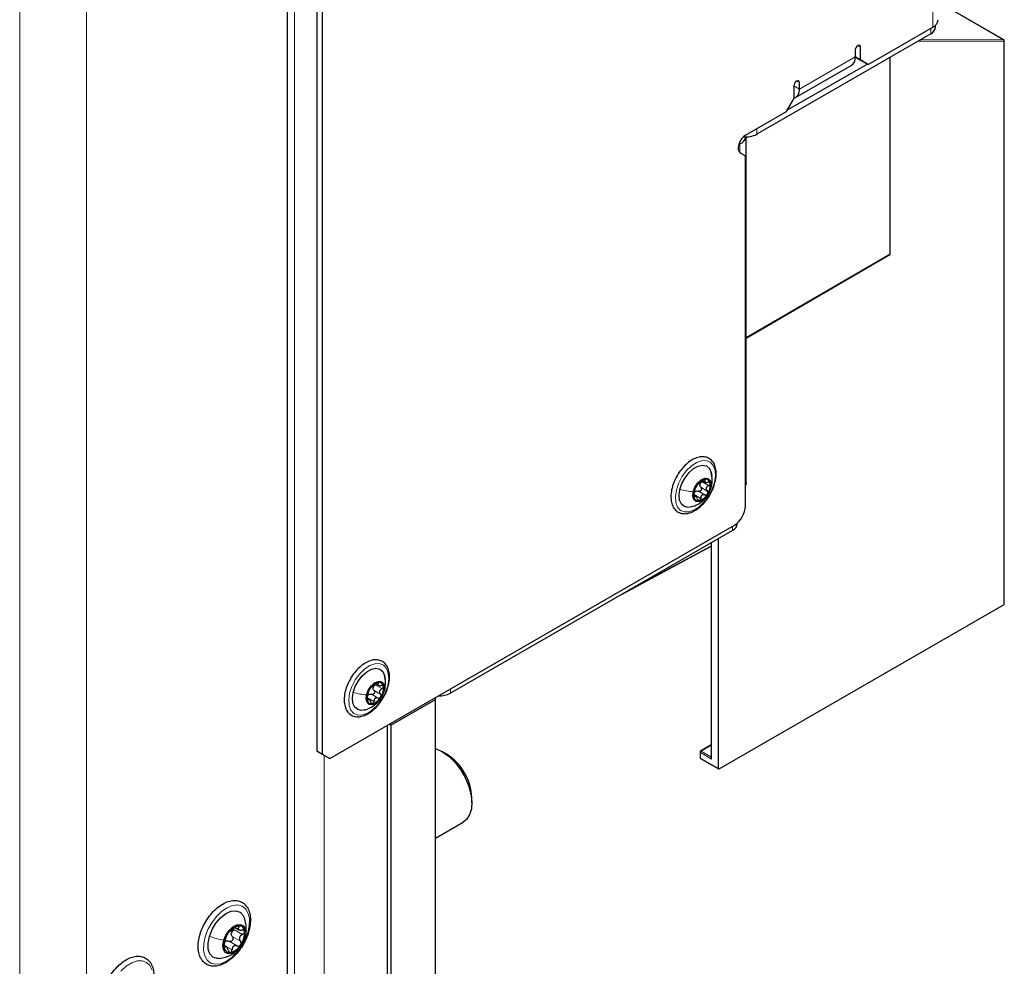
# Paper-space layout 'Blatt2' of a CAD drawing. Header units: millimetres. Extents: x 5 to 418, y 2 to 292.
# Tile 91 of 112: x 318 to 350, y 101 to 131. Entities that reach past the tile are written whole.
import ezdxf

# ---------------------------------------------------------------- set-up
doc = ezdxf.new("R2010")
doc.units = ezdxf.units.MM

psp = doc.layouts.new('Blatt2')

# ---------------------------------------------------------------- linework, layer by layer
at = {"color": 7, "linetype": 'Continuous', "lineweight": 18}
for p, q in [((318.35, 86.307), (318.35, 218.314)), ((320.471, 218.314), (320.471, 86.307)), ((327.071, 96.309), (327.071, 212.938)), ((347.33, 131.139), (347.33, 149.647)), ((349.58, 130.74), (347.51, 131.935)), ((347.271, 131.105), (347.271, 130.928)), ((349.593, 130.696), (346.874, 130.699)), ((346.949, 130.743), (349.58, 130.74)), ((349.593, 112.805), (349.593, 130.696)), ((344.955, 130.551), (345.043, 130.5)), ((343.099, 129.173), (344.867, 130.194)), ((345.974, 123.932), (345.974, 130.18)), ((343.01, 129.428), (343.099, 129.377)), ((342.922, 129.275), (343.099, 129.173)), ((341.744, 127.914), (341.744, 127.737)), ((341.213, 127.431), (341.183, 127.449)), ((341.213, 127.156), (341.213, 127.431)), ((341.408, 121.278), (345.974, 123.932)), ((340.009, 116.698), (340.215, 116.579)), ((340.069, 116.766), (340.103, 116.747)), ((339.759, 116.293), (339.965, 116.174)), ((339.891, 116.402), (340.097, 116.283)), ((339.968, 116.526), (340.174, 116.407)), ((340.303, 116.548), (340.283, 116.496)), ((339.76, 116.227), (339.776, 116.217)), ((340.977, 115.156), (340.977, 115.292)), ((340.309, 114.77), (340.309, 107.895)), ((337.761, 113.299), (340.3, 114.664)), ((329.597, 110.076), (329.803, 109.957)), ((329.638, 110.249), (329.844, 110.13)), ((329.699, 110.317), (329.732, 110.297)), ((329.932, 110.098), (329.912, 110.046)), ((332.021, 110.122), (332.021, 109.985)), ((329.388, 109.843), (329.594, 109.724)), ((329.389, 109.777), (329.406, 109.768)), ((329.52, 109.952), (329.726, 109.833)), ((340.3, 108.338), (339.979, 108.14)), ((339.979, 108.14), (340.286, 107.963)), ((328.014, 108.012), (328.014, 96.309)), ((339.956, 108.099), (339.956, 107.926)), ((340.309, 107.895), (339.956, 108.099)), ((339.956, 107.926), (340.526, 107.597)), ((340.286, 107.963), (340.3, 107.972)), ((325.263, 102.578), (325.303, 102.554)), ((325.099, 102.256), (325.358, 102.106)), ((325.163, 102.472), (325.422, 102.322)), ((325.499, 102.227), (325.497, 102.208)), ((324.845, 101.931), (324.868, 101.918)), ((324.917, 101.935), (325.09, 101.835)), ((324.997, 102.107), (325.256, 101.957))]:
    psp.add_line(p, q, dxfattribs=at)
at = {"color": 7, "linetype": 'Continuous', "lineweight": 25}
for p, q in [((327.778, 138.293), (327.778, 108.149)), ((327.955, 138.191), (327.955, 108.047)), ((326.835, 131.91), (326.835, 94.931)), ((349.586, 130.738), (347.511, 131.936)), ((345.279, 129.955), (347.33, 131.139)), ((347.417, 131.132), (347.417, 131.204)), ((347.271, 130.928), (341.744, 127.737)), ((349.603, 112.818), (349.603, 130.71)), ((344.867, 130.398), (344.867, 130.194)), ((345.043, 130.092), (345.043, 130.5)), ((344.867, 130.194), (345.043, 130.092)), ((345.102, 130.057), (344.867, 130.194)), ((345.043, 130.092), (345.279, 129.955)), ((345.279, 129.955), (345.102, 130.057)), ((345.984, 123.946), (345.984, 130.186)), ((345.255, 129.969), (342.71, 128.499)), ((342.978, 128.906), (344.746, 129.927)), ((342.922, 129.275), (342.922, 128.867)), ((343.099, 129.173), (343.099, 129.377)), ((342.686, 128.459), (342.922, 128.867)), ((341.39, 127.71), (342.686, 128.459)), ((341.408, 116.68), (341.408, 127.653)), ((341.169, 127.406), (341.213, 127.431)), ((341.223, 127.149), (341.39, 127.053)), ((341.39, 115.939), (341.39, 127.053)), ((341.408, 121.267), (345.968, 123.917)), ((340.021, 116.741), (340.108, 116.691)), ((339.818, 116.236), (339.746, 116.277)), ((328.191, 107.91), (341.036, 115.326)), ((341.124, 115.36), (341.124, 115.389)), ((340.977, 115.156), (332.021, 109.985)), ((340.3, 114.765), (340.3, 107.947)), ((340.526, 107.597), (340.526, 114.895)), ((337.47, 113.131), (340.3, 114.653)), ((340.549, 107.584), (349.593, 112.805)), ((329.65, 110.291), (329.737, 110.241)), ((329.447, 109.786), (329.375, 109.828)), ((330.135, 108.965), (331.549, 109.781)), ((331.549, 109.781), (331.549, 109.849)), ((331.549, 98.35), (331.549, 109.781)), ((330.017, 108.965), (330.017, 97.737)), ((330.135, 108.965), (330.076, 108.999)), ((330.135, 108.965), (330.135, 97.533)), ((327.778, 108.149), (327.955, 108.047)), ((328.014, 108.012), (327.778, 108.149)), ((340.3, 108.35), (339.962, 108.141)), ((327.955, 108.047), (328.191, 107.91)), ((328.191, 107.91), (328.014, 108.012)), ((331.903, 108.048), (331.758, 108.132)), ((339.946, 108.113), (339.946, 107.94)), ((339.963, 107.911), (340.533, 107.582)), ((332.701, 106.499), (332.701, 106.666)), ((331.549, 105.383), (332.425, 105.888)), ((325.186, 102.544), (325.308, 102.473)), ((324.912, 101.936), (324.835, 101.98)), ((325.382, 101.978), (325.415, 102.027))]:
    psp.add_line(p, q, dxfattribs=at)
at = {"color": 7, "linetype": 'Continuous', "lineweight": 25, "flags": 128}
for points in [[(345.043, 130.5), (345.037, 130.535), (345.017, 130.557), (344.989, 130.563), (344.955, 130.551), (344.921, 130.524), (344.892, 130.485), (344.873, 130.441), (344.867, 130.398)], [(343.099, 129.377), (343.092, 129.412), (343.073, 129.434), (343.044, 129.44), (343.01, 129.428), (342.977, 129.401), (342.948, 129.362), (342.929, 129.318), (342.922, 129.275)], [(341.39, 127.71), (341.322, 127.659), (341.259, 127.589), (341.208, 127.506), (341.172, 127.417), (341.155, 127.329), (341.159, 127.252), (341.182, 127.19), (341.223, 127.149)], [(339.306, 116.457), (339.37, 116.648), (339.47, 116.831), (339.596, 116.992), (339.739, 117.118), (339.887, 117.199), (340.027, 117.227), (340.149, 117.202), (340.243, 117.124), (340.3, 117), (340.317, 116.877)], [(339.728, 116.382), (339.783, 116.529), (339.872, 116.662), (339.982, 116.761), (340.095, 116.811), (340.194, 116.804), (340.265, 116.742), (340.296, 116.634), (340.283, 116.496)], [(341.408, 116.68), (341.396, 116.605), (341.39, 116.59)], [(339.664, 115.902), (339.571, 115.888), (339.449, 115.914), (339.355, 115.992), (339.298, 116.115), (339.281, 116.275), (339.306, 116.457)], [(340.283, 116.496), (340.227, 116.349), (340.138, 116.216), (340.029, 116.117), (339.916, 116.067), (339.816, 116.073), (339.746, 116.135), (339.714, 116.244), (339.728, 116.382)], [(328.935, 110.007), (329, 110.198), (329.099, 110.381), (329.225, 110.542), (329.368, 110.668), (329.516, 110.749), (329.656, 110.778), (329.778, 110.752), (329.872, 110.674), (329.929, 110.551), (329.946, 110.427)], [(329.357, 109.932), (329.412, 110.079), (329.501, 110.212), (329.611, 110.311), (329.724, 110.361), (329.823, 110.355), (329.894, 110.292), (329.925, 110.184), (329.912, 110.046)], [(329.912, 110.046), (329.856, 109.899), (329.767, 109.766), (329.658, 109.667), (329.545, 109.617), (329.445, 109.623), (329.375, 109.686), (329.344, 109.794), (329.357, 109.932)], [(329.293, 109.452), (329.2, 109.439), (329.078, 109.464), (328.984, 109.542), (328.927, 109.666), (328.91, 109.825), (328.935, 110.007)], [(331.549, 108.225), (331.572, 108.218), (331.775, 108.122), (331.977, 107.975), (332.169, 107.785), (332.342, 107.56), (332.488, 107.312), (332.599, 107.05), (332.671, 106.788), (332.7, 106.538), (332.686, 106.312), (332.628, 106.12), (332.529, 105.971), (332.425, 105.888)], [(324.37, 102.263), (324.455, 102.479), (324.578, 102.682), (324.728, 102.855), (324.893, 102.985), (325.06, 103.061), (325.215, 103.076), (325.345, 103.03), (325.441, 102.927), (325.462, 102.885)], [(324.826, 102.141), (324.894, 102.303), (324.994, 102.449), (325.114, 102.562), (325.24, 102.629), (325.357, 102.641), (325.45, 102.596), (325.508, 102.501), (325.525, 102.366), (325.497, 102.208)], [(324.697, 101.559), (324.614, 101.559), (324.483, 101.604), (324.388, 101.708), (324.335, 101.861), (324.328, 102.051), (324.37, 102.263)], [(325.497, 102.208), (325.43, 102.046), (325.33, 101.9), (325.21, 101.786), (325.084, 101.72), (324.967, 101.708), (324.874, 101.753), (324.816, 101.848), (324.799, 101.983), (324.826, 102.141)]]:
    psp.add_lwpolyline(points, dxfattribs=at)
at = {"color": 7, "linetype": 'Continuous', "lineweight": 18, "flags": 128}
for points in [[(340.405, 116.682), (340.333, 116.467), (340.226, 116.259), (340.089, 116.071), (339.932, 115.916), (339.767, 115.805), (339.603, 115.746), (339.453, 115.741), (339.327, 115.793), (339.232, 115.896), (339.177, 116.045), (339.163, 116.228), (339.193, 116.434), (339.265, 116.649), (339.372, 116.857), (339.509, 117.045), (339.666, 117.199), (339.831, 117.31), (339.995, 117.37), (340.145, 117.374), (340.271, 117.323), (340.366, 117.22), (340.421, 117.071), (340.435, 116.888), (340.405, 116.682)], [(330.034, 110.232), (329.962, 110.017), (329.855, 109.809), (329.718, 109.621), (329.561, 109.467), (329.396, 109.356), (329.232, 109.296), (329.082, 109.292), (328.956, 109.343), (328.862, 109.446), (328.806, 109.595), (328.793, 109.778), (328.822, 109.984), (328.894, 110.199), (329.001, 110.407), (329.138, 110.595), (329.295, 110.75), (329.46, 110.861), (329.624, 110.92), (329.774, 110.925), (329.9, 110.873), (329.995, 110.77), (330.05, 110.621), (330.064, 110.438), (330.034, 110.232)], [(325.59, 102.385), (325.503, 102.158), (325.383, 101.94), (325.235, 101.744), (325.068, 101.581), (324.893, 101.462), (324.719, 101.391), (324.556, 101.375), (324.414, 101.414), (324.301, 101.505), (324.224, 101.643), (324.187, 101.82), (324.192, 102.026), (324.239, 102.25), (324.325, 102.477), (324.446, 102.695), (324.594, 102.891), (324.76, 103.053), (324.936, 103.173), (325.11, 103.243), (325.273, 103.26), (325.415, 103.221), (325.528, 103.13), (325.605, 102.992), (325.642, 102.814), (325.637, 102.608), (325.59, 102.385)], [(321.564, 101.159), (321.733, 101.314), (321.909, 101.423), (322.082, 101.482), (322.241, 101.487), (322.377, 101.437), (322.483, 101.336), (322.552, 101.188)]]:
    psp.add_lwpolyline(points, dxfattribs=at)
at = {"color": 7, "linetype": 'Continuous', "lineweight": 25}
for centre, radius, start, end in [((347.209, 131.406), 0.293, 294.3747, 354.3052), ((347.167, 131.157), 0.251, 294.3747, 354.3052), ((349.569, 130.71), 0.0333, 0, 60.0027), ((344.589, 130.158), 0.28, 304.0564, 7.2558), ((342.832, 129.138), 0.269, 289.5372, 7.5273), ((341.06, 127.754), 0.357, 295.3688, 343.5876), ((341.394, 128.409), 0.757, 264.2228, 297.4843), ((345.951, 123.946), 0.0333, 300.1705, 0), ((340.22, 116.351), 0.447, 107.4129, 151.62), ((340.115, 116.577), 0.181, 158.7669, 174.1511), ((340.121, 116.637), 0.144, 6.2418, 103.7145), ((339.774, 116.592), 0.495, 325.857, 7.061), ((340.237, 116.286), 0.495, 145.857, 187.061), ((339.901, 116.263), 0.163, 121.2642, 137.7687), ((339.79, 116.527), 0.447, 287.4129, 331.62), ((339.889, 116.241), 0.144, 186.2418, 283.7145), ((340.622, 115.973), 0.768, 302.6055, 357.3945), ((340.874, 115.385), 0.251, 294.3747, 354.3052), ((329.849, 109.901), 0.447, 107.4129, 151.62), ((329.75, 110.187), 0.144, 6.2418, 103.7145), ((329.866, 109.836), 0.495, 145.857, 187.061), ((329.744, 110.128), 0.181, 158.7669, 174.1511), ((329.403, 110.142), 0.495, 325.857, 7.061), ((329.519, 109.791), 0.144, 186.2418, 283.7145), ((329.53, 109.813), 0.163, 121.2642, 137.7687), ((329.419, 110.077), 0.447, 287.4129, 331.62), ((331.675, 110.648), 0.747, 267.2859, 297.5802), ((339.98, 108.113), 0.0333, 121.7291, 180), ((330.98, 106.594), 1.723, 2.4008, 57.5938), ((339.98, 107.94), 0.0333, 180, 240.0027), ((325.398, 102.105), 0.507, 102.5881, 149.6989), ((325.304, 102.415), 0.185, 359.5254, 94.9481), ((325.492, 101.972), 0.658, 143.8064, 183.1595), ((325.302, 102.308), 0.241, 157.2108, 169.7552), ((324.832, 102.377), 0.658, 323.8064, 3.1595), ((325.02, 101.934), 0.185, 179.5254, 274.9481), ((324.99, 101.951), 0.184, 118.6348, 133.6522), ((324.925, 102.244), 0.507, 282.5881, 329.6989)]:
    psp.add_arc(centre, radius, start, end, dxfattribs=at)
at = {"color": 7, "linetype": 'Continuous', "lineweight": 18}
for centre, radius, start, end in [((349.559, 130.71), 0.0372, 338.8785, 54.8522), ((349.58, 130.728), 0.0119, 60.3621, 90.3151), ((349.586, 130.711), 0.0165, 295.3879, 354.638), ((345.958, 123.931), 0.0167, 305.8247, 5.6999), ((345.968, 123.948), 0.0167, 294.4751, 354.3388), ((340.007, 108.097), 0.0514, 123.2297, 177.3477), ((339.969, 108.126), 0.0167, 54.4735, 116.3416), ((339.963, 108.114), 0.0165, 185.0787, 246.2415), ((339.963, 107.941), 0.0165, 185.0787, 246.2415), ((339.972, 107.925), 0.0165, 173.763, 234.9248), ((340.296, 107.979), 0.0185, 236.4367, 282.4629)]:
    psp.add_arc(centre, radius, start, end, dxfattribs=at)
at = {"color": 7, "linetype": 'Continuous', "lineweight": 25}
for centre, major_axis, ratio, start_param, end_param in [((349.569, 112.818), (0.0333, -0.0005), 0.567125, 5.523666, 6.291611), ((340.549, 107.611), (0.0162, 0.0291), 0.567218, 2.347686, 3.901029)]:
    psp.add_ellipse(centre, major_axis=major_axis, ratio=ratio, start_param=start_param, end_param=end_param, dxfattribs=at)
at = {"color": 7, "linetype": 'Continuous', "lineweight": 18}
for major_axis, ratio, start_param, end_param in [((-0.0489, 0.0531), 0.368963, 6.21804, 7.771383), ((-0.0215, 0.0689), 0.368959, 0.867951, 1.653349)]:
    psp.add_ellipse((340.333, 107.909), major_axis=major_axis, ratio=ratio, start_param=start_param, end_param=end_param, dxfattribs=at)
at = {"color": 7, "linetype": 'Continuous', "lineweight": 25}
for points, knots in [([(339.919, 117.486), (339.889, 117.478), (339.805, 117.457), (339.663, 117.385), (339.501, 117.26), (339.353, 117.098), (339.256, 116.968), (339.219, 116.893), (339.215, 116.886)], [0, 0, 0, 0, 0.115999, 0.329645, 0.545509, 0.761517, 0.977051, 1, 1, 1, 1]), ([(340.417, 116.673), (340.428, 116.716), (340.458, 116.829), (340.465, 117.003), (340.437, 117.183), (340.366, 117.333), (340.256, 117.44), (340.119, 117.495), (340.003, 117.501), (339.936, 117.489), (339.919, 117.486)], [0, 0, 0, 0, 0.090893, 0.238892, 0.388056, 0.536971, 0.681293, 0.819148, 0.95508, 1, 1, 1, 1]), ([(339.215, 116.886), (339.183, 116.826), (339.115, 116.699), (339.05, 116.495), (339.016, 116.289), (339.022, 116.097), (339.07, 115.929), (339.159, 115.797), (339.283, 115.713), (339.427, 115.68), (339.582, 115.695), (339.744, 115.757), (339.907, 115.863), (340.064, 116.009), (340.204, 116.186), (340.317, 116.385), (340.39, 116.551), (340.411, 116.647), (340.417, 116.673)], [0, 0, 0, 0, 0.05907, 0.125313, 0.191857, 0.258888, 0.326355, 0.392904, 0.456623, 0.518201, 0.579948, 0.643959, 0.70983, 0.776165, 0.842361, 0.908464, 0.974638, 1, 1, 1, 1]), ([(340.308, 116.547), (340.32, 116.617), (340.347, 116.769), (340.316, 116.924), (340.298, 117.008)], [0, 0, 0, 0, 0.459662, 1, 1, 1, 1]), ([(339.873, 116.618), (339.871, 116.617), (339.867, 116.614), (339.855, 116.603), (339.842, 116.585), (339.832, 116.571), (339.827, 116.563)], [0, 0, 0, 0, 0.249815, 0.499908, 0.75012, 1, 1, 1, 1]), ([(339.873, 116.618), (339.878, 116.621), (339.885, 116.625), (339.904, 116.641), (339.922, 116.656), (339.943, 116.673), (339.972, 116.697), (339.992, 116.715), (340.005, 116.727)], [0, 0, 0, 0, 0.249199, 0.374336, 0.49893, 0.624007, 0.749759, 1, 1, 1, 1]), ([(339.968, 116.526), (339.959, 116.536), (339.942, 116.556), (339.938, 116.583), (339.936, 116.596)], [0, 0, 0, 0, 0.50155, 1, 1, 1, 1]), ([(339.947, 116.643), (339.955, 116.654), (339.971, 116.677), (339.996, 116.691), (340.009, 116.698)], [0, 0, 0, 0, 0.498459, 1, 1, 1, 1]), ([(340.087, 116.777), (340.08, 116.775), (340.067, 116.772), (340.045, 116.759), (340.023, 116.743), (340.011, 116.732), (340.005, 116.727)], [0, 0, 0, 0, 0.249991, 0.499611, 0.749127, 1, 1, 1, 1]), ([(340.103, 116.747), (340.106, 116.752), (340.111, 116.761), (340.111, 116.772), (340.103, 116.779), (340.092, 116.778), (340.087, 116.777)], [0, 0, 0, 0, 0.249852, 0.499902, 0.750115, 1, 1, 1, 1]), ([(340.103, 116.747), (340.098, 116.737), (340.089, 116.721), (340.093, 116.704), (340.103, 116.693), (340.12, 116.685), (340.149, 116.679), (340.176, 116.682), (340.194, 116.683)], [0, 0, 0, 0, 0.249201, 0.374338, 0.498932, 0.624008, 0.74976, 1, 1, 1, 1]), ([(340.215, 116.579), (340.199, 116.57), (340.175, 116.555), (340.153, 116.526), (340.143, 116.501), (340.141, 116.475), (340.147, 116.441), (340.163, 116.421), (340.174, 116.407)], [0, 0, 0, 0, 0.249168, 0.374303, 0.498903, 0.623987, 0.749746, 1, 1, 1, 1]), ([(340.264, 116.653), (340.262, 116.659), (340.258, 116.67), (340.241, 116.681), (340.219, 116.686), (340.202, 116.684), (340.194, 116.683)], [0, 0, 0, 0, 0.249857, 0.499466, 0.749011, 1, 1, 1, 1]), ([(340.215, 116.579), (340.223, 116.584), (340.238, 116.593), (340.255, 116.612), (340.266, 116.633), (340.265, 116.646), (340.264, 116.653)], [0, 0, 0, 0, 0.249807, 0.500055, 0.750309, 1, 1, 1, 1]), ([(339.659, 115.901), (339.737, 115.927), (339.865, 115.97), (340.041, 116.093), (340.166, 116.23), (340.262, 116.395), (340.292, 116.496), (340.308, 116.547)], [0, 0, 0, 0, 0.254002, 0.418626, 0.660115, 0.828628, 1, 1, 1, 1]), ([(339.755, 116.322), (339.753, 116.314), (339.749, 116.299), (339.745, 116.272), (339.743, 116.246), (339.745, 116.232), (339.746, 116.225)], [0, 0, 0, 0, 0.249807, 0.500055, 0.750309, 1, 1, 1, 1]), ([(339.755, 116.322), (339.759, 116.338), (339.766, 116.363), (339.774, 116.4), (339.781, 116.427), (339.787, 116.451), (339.793, 116.477), (339.795, 116.487), (339.796, 116.494)], [0, 0, 0, 0, 0.2491679, 0.3743031, 0.4989033, 0.6239875, 0.7497462, 1, 1, 1, 1]), ([(339.759, 116.293), (339.76, 116.308), (339.761, 116.337), (339.774, 116.36), (339.78, 116.372)], [0, 0, 0, 0, 0.501552, 1, 1, 1, 1]), ([(339.827, 116.563), (339.823, 116.556), (339.814, 116.541), (339.804, 116.52), (339.798, 116.503), (339.797, 116.497), (339.796, 116.494)], [0, 0, 0, 0, 0.250033, 0.4996315, 0.7492277, 1, 1, 1, 1]), ([(339.816, 116.402), (339.829, 116.406), (339.853, 116.413), (339.878, 116.406), (339.891, 116.402)], [0, 0, 0, 0, 0.498457, 1, 1, 1, 1]), ([(339.968, 116.526), (339.973, 116.52), (339.982, 116.508), (339.989, 116.483), (339.988, 116.458), (339.978, 116.433), (339.961, 116.413), (339.938, 116.4), (339.914, 116.396), (339.899, 116.4), (339.891, 116.402)], [0, 0, 0, 0, 0.125193, 0.249438, 0.374279, 0.499024, 0.623869, 0.749369, 0.87443, 1, 1, 1, 1]), ([(340.097, 116.283), (340.081, 116.287), (340.056, 116.293), (340.024, 116.285), (340.002, 116.272), (339.985, 116.253), (339.969, 116.221), (339.967, 116.193), (339.965, 116.174)], [0, 0, 0, 0, 0.249199, 0.374336, 0.49893, 0.624007, 0.749759, 1, 1, 1, 1]), ([(340.097, 116.283), (340.105, 116.281), (340.12, 116.277), (340.144, 116.281), (340.167, 116.293), (340.178, 116.307), (340.183, 116.314)], [0, 0, 0, 0, 0.249815, 0.499908, 0.75012, 1, 1, 1, 1]), ([(340.183, 116.314), (340.187, 116.322), (340.195, 116.338), (340.195, 116.364), (340.189, 116.388), (340.179, 116.401), (340.174, 116.407)], [0, 0, 0, 0, 0.250033, 0.4996315, 0.7492277, 1, 1, 1, 1]), ([(339.746, 116.225), (339.748, 116.219), (339.751, 116.208), (339.759, 116.203), (339.768, 116.205), (339.774, 116.213), (339.776, 116.217)], [0, 0, 0, 0, 0.249857, 0.499466, 0.749011, 1, 1, 1, 1]), ([(339.867, 116.154), (339.861, 116.171), (339.852, 116.197), (339.834, 116.222), (339.821, 116.235), (339.808, 116.241), (339.792, 116.239), (339.783, 116.226), (339.776, 116.217)], [0, 0, 0, 0, 0.249201, 0.374338, 0.498932, 0.624008, 0.74976, 1, 1, 1, 1]), ([(339.867, 116.154), (339.87, 116.146), (339.875, 116.13), (339.889, 116.112), (339.906, 116.1), (339.918, 116.1), (339.924, 116.1)], [0, 0, 0, 0, 0.249852, 0.499902, 0.750115, 1, 1, 1, 1]), ([(339.924, 116.1), (339.93, 116.103), (339.941, 116.107), (339.955, 116.125), (339.964, 116.148), (339.965, 116.165), (339.965, 116.174)], [0, 0, 0, 0, 0.249991, 0.499611, 0.749127, 1, 1, 1, 1]), ([(329.548, 111.036), (329.518, 111.029), (329.434, 111.007), (329.292, 110.935), (329.13, 110.81), (328.982, 110.648), (328.885, 110.519), (328.848, 110.444), (328.845, 110.436)], [0, 0, 0, 0, 0.115999, 0.329645, 0.545509, 0.761517, 0.977051, 1, 1, 1, 1]), ([(330.046, 110.223), (330.057, 110.267), (330.088, 110.38), (330.094, 110.554), (330.066, 110.734), (329.995, 110.883), (329.885, 110.99), (329.749, 111.046), (329.633, 111.051), (329.565, 111.039), (329.548, 111.036)], [0, 0, 0, 0, 0.090893, 0.238892, 0.388056, 0.536971, 0.681293, 0.819148, 0.95508, 1, 1, 1, 1]), ([(328.845, 110.436), (328.812, 110.377), (328.744, 110.25), (328.679, 110.045), (328.645, 109.839), (328.651, 109.647), (328.699, 109.479), (328.788, 109.347), (328.912, 109.263), (329.056, 109.23), (329.211, 109.246), (329.373, 109.307), (329.537, 109.413), (329.693, 109.559), (329.833, 109.737), (329.946, 109.935), (330.019, 110.102), (330.04, 110.197), (330.046, 110.223)], [0, 0, 0, 0, 0.05907, 0.125313, 0.191857, 0.258888, 0.326355, 0.392904, 0.456623, 0.518201, 0.579948, 0.643959, 0.70983, 0.776165, 0.842361, 0.908464, 0.974638, 1, 1, 1, 1]), ([(329.716, 110.328), (329.709, 110.326), (329.697, 110.322), (329.674, 110.309), (329.652, 110.294), (329.64, 110.283), (329.634, 110.277)], [0, 0, 0, 0, 0.249991, 0.499611, 0.749127, 1, 1, 1, 1]), ([(329.732, 110.297), (329.735, 110.302), (329.74, 110.312), (329.74, 110.323), (329.732, 110.329), (329.721, 110.328), (329.716, 110.328)], [0, 0, 0, 0, 0.249852, 0.499902, 0.750115, 1, 1, 1, 1]), ([(329.937, 110.097), (329.949, 110.167), (329.977, 110.319), (329.945, 110.474), (329.927, 110.558)], [0, 0, 0, 0, 0.459662, 1, 1, 1, 1]), ([(329.288, 109.451), (329.366, 109.477), (329.494, 109.521), (329.67, 109.643), (329.795, 109.781), (329.891, 109.945), (329.922, 110.046), (329.937, 110.097)], [0, 0, 0, 0, 0.254002, 0.418626, 0.660115, 0.828628, 1, 1, 1, 1]), ([(329.384, 109.872), (329.388, 109.888), (329.395, 109.913), (329.403, 109.95), (329.41, 109.977), (329.416, 110.001), (329.423, 110.027), (329.424, 110.037), (329.425, 110.044)], [0, 0, 0, 0, 0.249168, 0.374303, 0.498903, 0.623987, 0.749746, 1, 1, 1, 1]), ([(329.457, 110.114), (329.452, 110.106), (329.443, 110.091), (329.433, 110.07), (329.427, 110.053), (329.426, 110.047), (329.425, 110.044)], [0, 0, 0, 0, 0.250033, 0.4996315, 0.7492277, 1, 1, 1, 1]), ([(329.502, 110.168), (329.5, 110.167), (329.496, 110.165), (329.485, 110.153), (329.471, 110.136), (329.461, 110.121), (329.457, 110.114)], [0, 0, 0, 0, 0.249815, 0.499908, 0.75012, 1, 1, 1, 1]), ([(329.502, 110.168), (329.507, 110.171), (329.514, 110.175), (329.533, 110.191), (329.551, 110.206), (329.572, 110.223), (329.601, 110.247), (329.621, 110.265), (329.634, 110.277)], [0, 0, 0, 0, 0.249199, 0.374336, 0.49893, 0.624007, 0.749759, 1, 1, 1, 1]), ([(329.597, 110.076), (329.602, 110.07), (329.612, 110.058), (329.618, 110.034), (329.617, 110.008), (329.607, 109.983), (329.59, 109.963), (329.567, 109.951), (329.543, 109.946), (329.528, 109.95), (329.52, 109.952)], [0, 0, 0, 0, 0.125193, 0.249438, 0.374279, 0.499024, 0.623869, 0.749369, 0.87443, 1, 1, 1, 1]), ([(329.597, 110.076), (329.588, 110.087), (329.571, 110.107), (329.567, 110.133), (329.565, 110.146)], [0, 0, 0, 0, 0.50155, 1, 1, 1, 1]), ([(329.576, 110.193), (329.584, 110.204), (329.6, 110.227), (329.625, 110.242), (329.638, 110.249)], [0, 0, 0, 0, 0.4984586, 1, 1, 1, 1]), ([(329.732, 110.297), (329.727, 110.287), (329.718, 110.271), (329.722, 110.254), (329.732, 110.243), (329.749, 110.235), (329.778, 110.229), (329.805, 110.232), (329.823, 110.234)], [0, 0, 0, 0, 0.249201, 0.374338, 0.498932, 0.624008, 0.74976, 1, 1, 1, 1]), ([(329.844, 110.13), (329.828, 110.12), (329.804, 110.105), (329.782, 110.076), (329.772, 110.051), (329.77, 110.025), (329.776, 109.991), (329.792, 109.971), (329.803, 109.957)], [0, 0, 0, 0, 0.249168, 0.374303, 0.498903, 0.623987, 0.749746, 1, 1, 1, 1]), ([(329.894, 110.203), (329.891, 110.209), (329.887, 110.221), (329.87, 110.232), (329.848, 110.236), (329.831, 110.235), (329.823, 110.234)], [0, 0, 0, 0, 0.249857, 0.499466, 0.749011, 1, 1, 1, 1]), ([(329.844, 110.13), (329.852, 110.134), (329.867, 110.143), (329.884, 110.162), (329.895, 110.183), (329.894, 110.196), (329.894, 110.203)], [0, 0, 0, 0, 0.249807, 0.500055, 0.750309, 1, 1, 1, 1]), ([(329.384, 109.872), (329.382, 109.864), (329.378, 109.849), (329.374, 109.823), (329.372, 109.796), (329.374, 109.782), (329.375, 109.775)], [0, 0, 0, 0, 0.249807, 0.500055, 0.750309, 1, 1, 1, 1]), ([(329.375, 109.775), (329.377, 109.77), (329.38, 109.759), (329.388, 109.753), (329.397, 109.756), (329.403, 109.764), (329.406, 109.768)], [0, 0, 0, 0, 0.249857, 0.499466, 0.749011, 1, 1, 1, 1]), ([(329.388, 109.843), (329.389, 109.858), (329.39, 109.887), (329.403, 109.911), (329.409, 109.923)], [0, 0, 0, 0, 0.501552, 1, 1, 1, 1]), ([(329.496, 109.704), (329.49, 109.721), (329.481, 109.747), (329.463, 109.772), (329.45, 109.785), (329.437, 109.791), (329.421, 109.789), (329.412, 109.776), (329.406, 109.768)], [0, 0, 0, 0, 0.249201, 0.374338, 0.498932, 0.624008, 0.74976, 1, 1, 1, 1]), ([(329.445, 109.952), (329.458, 109.956), (329.482, 109.963), (329.507, 109.956), (329.52, 109.952)], [0, 0, 0, 0, 0.498457, 1, 1, 1, 1]), ([(329.496, 109.704), (329.499, 109.696), (329.505, 109.68), (329.518, 109.662), (329.535, 109.65), (329.547, 109.65), (329.553, 109.651)], [0, 0, 0, 0, 0.249852, 0.499902, 0.750115, 1, 1, 1, 1]), ([(329.553, 109.651), (329.559, 109.653), (329.57, 109.657), (329.584, 109.675), (329.593, 109.698), (329.594, 109.716), (329.594, 109.724)], [0, 0, 0, 0, 0.249991, 0.499611, 0.749127, 1, 1, 1, 1]), ([(329.726, 109.833), (329.71, 109.837), (329.685, 109.843), (329.653, 109.835), (329.631, 109.823), (329.614, 109.803), (329.598, 109.771), (329.596, 109.743), (329.594, 109.724)], [0, 0, 0, 0, 0.249199, 0.374336, 0.49893, 0.624007, 0.749759, 1, 1, 1, 1]), ([(329.726, 109.833), (329.734, 109.831), (329.749, 109.827), (329.773, 109.832), (329.796, 109.844), (329.807, 109.858), (329.812, 109.865)], [0, 0, 0, 0, 0.249815, 0.499908, 0.75012, 1, 1, 1, 1]), ([(329.812, 109.865), (329.816, 109.873), (329.824, 109.888), (329.825, 109.915), (329.818, 109.939), (329.808, 109.951), (329.803, 109.957)], [0, 0, 0, 0, 0.250033, 0.4996315, 0.7492277, 1, 1, 1, 1]), ([(325.113, 103.399), (325.081, 103.394), (324.991, 103.381), (324.839, 103.32), (324.663, 103.208), (324.493, 103.055), (324.34, 102.87), (324.209, 102.662), (324.108, 102.44), (324.039, 102.214), (324.008, 101.993), (324.017, 101.788), (324.067, 101.607), (324.159, 101.461), (324.286, 101.361), (324.437, 101.313), (324.6, 101.313), (324.771, 101.361), (324.948, 101.454), (325.121, 101.59), (325.283, 101.762), (325.424, 101.961), (325.539, 102.178), (325.623, 102.404), (325.67, 102.628), (325.68, 102.841), (325.648, 103.034), (325.574, 103.197), (325.461, 103.318), (325.318, 103.389), (325.198, 103.405), (325.128, 103.4), (325.113, 103.399)], [0, 0, 0, 0, 0.018997, 0.053384, 0.088325, 0.123502, 0.158605, 0.193646, 0.228698, 0.263832, 0.299138, 0.334699, 0.370461, 0.405761, 0.439665, 0.47232, 0.504831, 0.538319, 0.572953, 0.608107, 0.643248, 0.678309, 0.713345, 0.748435, 0.783654, 0.819097, 0.854803, 0.890421, 0.925017, 0.958091, 0.990552, 1, 1, 1, 1]), ([(325.501, 102.226), (325.505, 102.238), (325.535, 102.313), (325.548, 102.463), (325.533, 102.665), (325.501, 102.809), (325.464, 102.876), (325.461, 102.883)], [0, 0, 0, 0, 0.057607, 0.357169, 0.658197, 0.966553, 1, 1, 1, 1]), ([(325.018, 102.421), (325.023, 102.423), (325.031, 102.426), (325.054, 102.442), (325.076, 102.459), (325.103, 102.478), (325.141, 102.506), (325.167, 102.528), (325.184, 102.543)], [0, 0, 0, 0, 0.249219, 0.374357, 0.498947, 0.62402, 0.749767, 1, 1, 1, 1]), ([(325.288, 102.599), (325.28, 102.598), (325.264, 102.595), (325.236, 102.581), (325.208, 102.563), (325.192, 102.549), (325.184, 102.543)], [0, 0, 0, 0, 0.24999, 0.499611, 0.749127, 1, 1, 1, 1]), ([(325.303, 102.554), (325.295, 102.541), (325.282, 102.521), (325.285, 102.497), (325.295, 102.481), (325.315, 102.469), (325.35, 102.458), (325.383, 102.459), (325.405, 102.46)], [0, 0, 0, 0, 0.24922, 0.374358, 0.498948, 0.624021, 0.749768, 1, 1, 1, 1]), ([(325.303, 102.554), (325.307, 102.561), (325.315, 102.573), (325.315, 102.589), (325.307, 102.599), (325.294, 102.599), (325.288, 102.599)], [0, 0, 0, 0, 0.249853, 0.499901, 0.750114, 1, 1, 1, 1]), ([(324.852, 102.055), (324.858, 102.075), (324.867, 102.105), (324.879, 102.15), (324.889, 102.184), (324.898, 102.214), (324.909, 102.248), (324.913, 102.262), (324.916, 102.272)], [0, 0, 0, 0, 0.249194, 0.37433, 0.498925, 0.624004, 0.749757, 1, 1, 1, 1]), ([(324.961, 102.36), (324.955, 102.351), (324.943, 102.333), (324.929, 102.306), (324.919, 102.285), (324.917, 102.276), (324.916, 102.272)], [0, 0, 0, 0, 0.250032, 0.499632, 0.749228, 1, 1, 1, 1]), ([(325.018, 102.421), (325.015, 102.42), (325.011, 102.418), (324.997, 102.406), (324.98, 102.387), (324.967, 102.369), (324.961, 102.36)], [0, 0, 0, 0, 0.249816, 0.4999076, 0.7501199, 1, 1, 1, 1]), ([(325.099, 102.256), (325.104, 102.248), (325.116, 102.231), (325.122, 102.2), (325.119, 102.168), (325.105, 102.137), (325.083, 102.114), (325.054, 102.1), (325.024, 102.097), (325.006, 102.104), (324.997, 102.107)], [0, 0, 0, 0, 0.125212, 0.249468, 0.37431, 0.49905, 0.623887, 0.749382, 0.874437, 1, 1, 1, 1]), ([(325.099, 102.256), (325.088, 102.27), (325.068, 102.298), (325.066, 102.333), (325.064, 102.351)], [0, 0, 0, 0, 0.500609, 1, 1, 1, 1]), ([(325.079, 102.401), (325.09, 102.416), (325.112, 102.446), (325.146, 102.463), (325.163, 102.472)], [0, 0, 0, 0, 0.498111, 1, 1, 1, 1]), ([(325.422, 102.322), (325.401, 102.311), (325.37, 102.294), (325.341, 102.258), (325.327, 102.228), (325.322, 102.195), (325.328, 102.151), (325.346, 102.124), (325.358, 102.106)], [0, 0, 0, 0, 0.249194, 0.37433, 0.498925, 0.624004, 0.749757, 1, 1, 1, 1]), ([(325.489, 102.413), (325.487, 102.421), (325.482, 102.437), (325.462, 102.453), (325.436, 102.461), (325.415, 102.46), (325.405, 102.46)], [0, 0, 0, 0, 0.249858, 0.4994668, 0.7490113, 1, 1, 1, 1]), ([(325.415, 102.027), (325.424, 102.041), (325.465, 102.101), (325.485, 102.172), (325.501, 102.226)], [0, 0, 0, 0, 0.234619, 1, 1, 1, 1]), ([(325.422, 102.322), (325.432, 102.328), (325.451, 102.338), (325.474, 102.361), (325.489, 102.387), (325.489, 102.405), (325.489, 102.413)], [0, 0, 0, 0, 0.249806, 0.5000545, 0.7503094, 1, 1, 1, 1]), ([(324.852, 102.055), (324.849, 102.046), (324.843, 102.028), (324.837, 101.996), (324.833, 101.963), (324.834, 101.945), (324.835, 101.936)], [0, 0, 0, 0, 0.249806, 0.500054, 0.750309, 1, 1, 1, 1]), ([(324.835, 101.936), (324.836, 101.928), (324.839, 101.913), (324.848, 101.904), (324.858, 101.905), (324.865, 101.914), (324.868, 101.918)], [0, 0, 0, 0, 0.249858, 0.499467, 0.749011, 1, 1, 1, 1]), ([(324.971, 101.823), (324.964, 101.845), (324.955, 101.878), (324.935, 101.912), (324.92, 101.931), (324.905, 101.94), (324.887, 101.941), (324.876, 101.927), (324.868, 101.918)], [0, 0, 0, 0, 0.24922, 0.374358, 0.498948, 0.624021, 0.749768, 1, 1, 1, 1]), ([(324.902, 102.112), (324.917, 102.116), (324.949, 102.124), (324.981, 102.112), (324.997, 102.107)], [0, 0, 0, 0, 0.49811, 1, 1, 1, 1]), ([(325.256, 101.957), (325.236, 101.963), (325.206, 101.973), (325.166, 101.966), (325.139, 101.953), (325.117, 101.93), (325.096, 101.893), (325.092, 101.858), (325.09, 101.835)], [0, 0, 0, 0, 0.249219, 0.374357, 0.498947, 0.62402, 0.749767, 1, 1, 1, 1]), ([(325.256, 101.957), (325.265, 101.954), (325.284, 101.948), (325.313, 101.951), (325.342, 101.963), (325.356, 101.98), (325.363, 101.988)], [0, 0, 0, 0, 0.249816, 0.499908, 0.75012, 1, 1, 1, 1]), ([(325.363, 101.988), (325.368, 101.998), (325.379, 102.017), (325.382, 102.05), (325.375, 102.081), (325.364, 102.098), (325.358, 102.106)], [0, 0, 0, 0, 0.250032, 0.4996317, 0.7492275, 1, 1, 1, 1]), ([(322.223, 100.007), (322.249, 100.04), (322.323, 100.137), (322.429, 100.316), (322.527, 100.538), (322.591, 100.764), (322.616, 100.983), (322.602, 101.186), (322.546, 101.363), (322.449, 101.503), (322.317, 101.596), (322.165, 101.638), (322, 101.63), (321.828, 101.577), (321.651, 101.477), (321.479, 101.336), (321.32, 101.16), (321.182, 100.957), (321.071, 100.738), (320.992, 100.513), (320.949, 100.289), (320.946, 100.078), (320.983, 99.889), (321.063, 99.731), (321.181, 99.617), (321.326, 99.553), (321.486, 99.539), (321.655, 99.573), (321.831, 99.652), (322.006, 99.776), (322.136, 99.903), (322.205, 99.985), (322.223, 100.007)], [0, 0, 0, 0, 0.018486, 0.053477, 0.088537, 0.123689, 0.159026, 0.194624, 0.230373, 0.26553, 0.299215, 0.331796, 0.364381, 0.398045, 0.432791, 0.467968, 0.503097, 0.538149, 0.573188, 0.60829, 0.643534, 0.679013, 0.714747, 0.750287, 0.784672, 0.817586, 0.850029, 0.883145, 0.917486, 0.952552, 0.987716, 1, 1, 1, 1]), ([(324.681, 101.558), (324.754, 101.569), (324.886, 101.591), (325.063, 101.672), (325.194, 101.757), (325.258, 101.826), (325.282, 101.851)], [0, 0, 0, 0, 0.32027, 0.587166, 0.850184, 1, 1, 1, 1]), ([(324.971, 101.823), (324.974, 101.813), (324.98, 101.793), (324.995, 101.768), (325.014, 101.751), (325.029, 101.75), (325.036, 101.75)], [0, 0, 0, 0, 0.249853, 0.499901, 0.750114, 1, 1, 1, 1]), ([(325.036, 101.75), (325.043, 101.752), (325.057, 101.755), (325.074, 101.776), (325.086, 101.803), (325.088, 101.825), (325.09, 101.835)], [0, 0, 0, 0, 0.24999, 0.499611, 0.749127, 1, 1, 1, 1])]:
    psp.add_open_spline(points, degree=3, knots=knots, dxfattribs=at)
at = {"color": 7, "linetype": 'Continuous', "lineweight": 18}
for points in [[(339.306, 116.457), (339.377, 116.44), (339.519, 116.405), (339.658, 116.39), (339.728, 116.382)], [(328.935, 110.007), (329.006, 109.99), (329.148, 109.955), (329.287, 109.94), (329.357, 109.932)], [(324.37, 102.263), (324.446, 102.238), (324.598, 102.188), (324.75, 102.157), (324.826, 102.141)]]:
    psp.add_open_spline(points, degree=3, dxfattribs=at)

doc.saveas('drawing.dxf')
